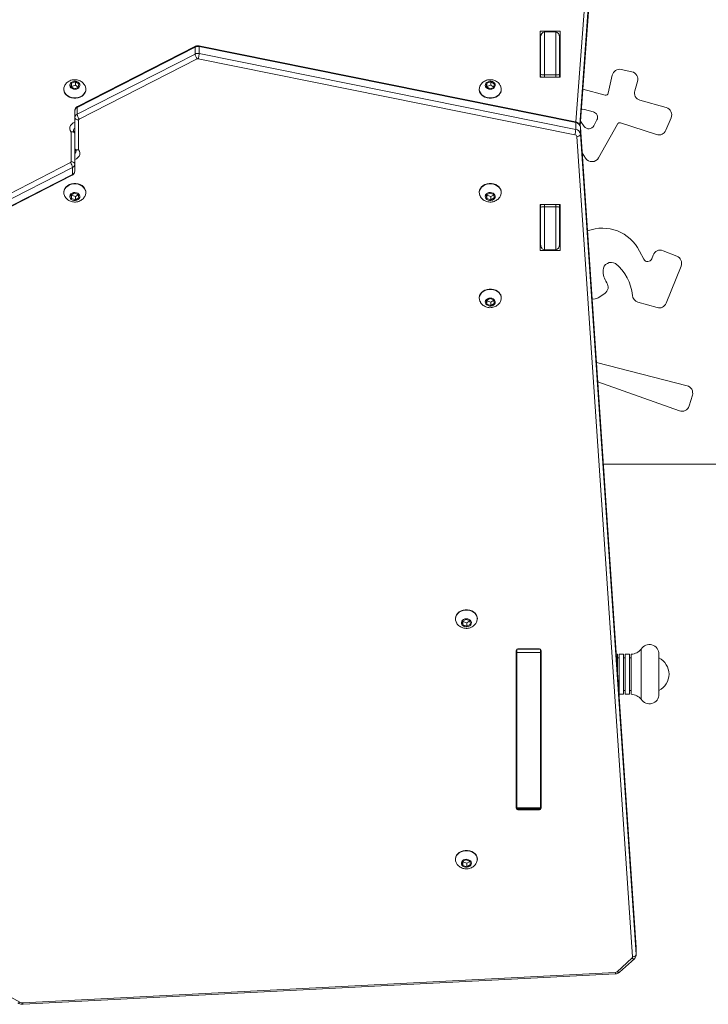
# Model space of a CAD drawing. Header units: inches. Extents: x -93 to 151, y -96 to 115.
# Tile 100 of 126: x 64.515 to 65.062, y 2.032 to 2.815. Entities that reach past the tile are written whole.
import ezdxf

# ---------------------------------------------------------------- set-up
doc = ezdxf.new("R2010")
doc.units = ezdxf.units.IN
doc.header["$MEASUREMENT"] = 0
doc.layers.add('1_projektowane', color=7, linetype='Continuous', lineweight=5)
doc.layers.add('urzadzenie', color=7, linetype='Continuous', lineweight=5)

# ---------------------------------------------------------------- blocks, each defined once
blk = doc.blocks.new('fkkffkkf')
at = {"layer": 'urzadzenie', "linetype": 'Continuous'}
for p, q in [((121.28137, 23.89302), (121.33088, 24.57107)), ((121.33388, 24.5691), (121.28434, 23.89072)), ((121.28469, 23.89), (121.33388, 24.56362)), ((121.28469, 23.89), (121.33388, 24.56354)), ((121.25279, 23.96501), (121.26879, 23.96501)), ((121.25279, 23.92852), (121.25279, 23.96501)), ((121.25279, 23.95588), (121.25279, 23.96501)), ((121.25629, 23.96448), (121.25629, 23.93036)), ((121.26529, 23.96448), (121.25629, 23.96448)), ((121.26529, 23.93036), (121.26529, 23.96448)), ((121.26879, 23.96501), (121.26879, 23.92852)), ((121.25279, 23.92852), (121.25279, 23.95588)), ((121.25279, 23.95588), (121.25329, 23.95588)), ((121.25329, 23.93092), (121.25329, 23.96027)), ((121.26829, 23.96027), (121.26829, 23.93092)), ((121.26829, 23.95588), (121.26879, 23.95588)), ((120.97882, 23.95246), (120.88512, 23.90456)), ((120.97908, 23.95313), (120.88538, 23.90523)), ((120.97882, 23.95246), (120.97882, 23.94698)), ((121.28101, 23.89311), (120.98191, 23.95349)), ((120.98206, 23.95285), (120.98206, 23.94737)), ((121.28115, 23.89248), (120.98206, 23.95285)), ((121.25329, 23.95339), (121.25279, 23.95339)), ((121.25279, 23.94925), (121.25329, 23.94925)), ((120.88512, 23.89908), (120.97882, 23.94698)), ((120.98045, 23.94316), (120.88675, 23.89526)), ((121.28041, 23.88287), (120.98128, 23.94325)), ((120.98206, 23.94737), (121.28115, 23.887)), ((121.32577, 23.93283), (121.31732, 23.9347)), ((120.88374, 23.92487), (120.88054, 23.92382)), ((120.88649, 23.9232), (120.88374, 23.92487)), ((120.88374, 23.92213), (120.88374, 23.92487)), ((121.21374, 23.92487), (121.21054, 23.92382)), ((121.21649, 23.9232), (121.21374, 23.92487)), ((121.21374, 23.92213), (121.21374, 23.92487)), ((121.26879, 23.92852), (121.25279, 23.92852)), ((121.25329, 23.92936), (121.25329, 23.93092)), ((121.25329, 23.92852), (121.25329, 23.92936)), ((121.26529, 23.93036), (121.25629, 23.93036)), ((121.25629, 23.93036), (121.25629, 23.92852)), ((121.26529, 23.92852), (121.26529, 23.93036)), ((121.26829, 23.93092), (121.26829, 23.92936)), ((121.26829, 23.92936), (121.26829, 23.92852)), ((121.31016, 23.93014), (121.30698, 23.91578)), ((121.32801, 23.91784), (121.33022, 23.92525)), ((120.87454, 23.91911), (120.87454, 23.9188)), ((120.88054, 23.92382), (120.88009, 23.9211)), ((120.88009, 23.9211), (120.88284, 23.91942)), ((120.88054, 23.92108), (120.8805, 23.92085)), ((120.88054, 23.92108), (120.88054, 23.92382)), ((120.88374, 23.92213), (120.88054, 23.92108)), ((120.88284, 23.91942), (120.88604, 23.92048)), ((120.88608, 23.92071), (120.88374, 23.92213)), ((120.88604, 23.92048), (120.88649, 23.9232)), ((120.89204, 23.9188), (120.89204, 23.91911)), ((121.20454, 23.91911), (121.20454, 23.9188)), ((121.21054, 23.92382), (121.21009, 23.9211)), ((121.21009, 23.9211), (121.21284, 23.91942)), ((121.21054, 23.92108), (121.2105, 23.92085)), ((121.21054, 23.92108), (121.21054, 23.92382)), ((121.21374, 23.92213), (121.21054, 23.92108)), ((121.21284, 23.91942), (121.21604, 23.92048)), ((121.21608, 23.92071), (121.21374, 23.92213)), ((121.21604, 23.92048), (121.21649, 23.9232)), ((121.22204, 23.9188), (121.22204, 23.91911)), ((121.30452, 23.91428), (121.28681, 23.91897)), ((121.35305, 23.90444), (121.33213, 23.91035)), ((120.88329, 23.90189), (120.88329, 23.89642)), ((120.88512, 23.90456), (120.88512, 23.89908)), ((121.29514, 23.901), (121.28818, 23.90289)), ((120.88329, 23.87201), (120.88329, 23.89642)), ((120.88629, 23.89459), (120.88629, 23.87094)), ((121.28496, 23.89363), (121.28789, 23.88946)), ((121.29556, 23.88997), (121.29796, 23.89458)), ((121.35277, 23.88634), (121.35695, 23.89635)), ((121.28115, 23.89248), (121.28115, 23.887)), ((121.32924, 23.23689), (121.28491, 23.88892)), ((121.28491, 23.88885), (121.28491, 23.88892)), ((121.28491, 23.88885), (121.28491, 23.88337)), ((121.32925, 23.23682), (121.28491, 23.88885)), ((121.29928, 23.86449), (121.31429, 23.89131)), ((121.31665, 23.89223), (121.34539, 23.88294)), ((120.88029, 23.8613), (120.88029, 23.88495)), ((120.88329, 23.88388), (120.88329, 23.85947)), ((120.88329, 23.8784), (120.88329, 23.88388)), ((120.88329, 23.88138), (120.88329, 23.88138)), ((120.88329, 23.85399), (120.88329, 23.8784)), ((121.32625, 23.22938), (121.28192, 23.88141)), ((121.28491, 23.88337), (121.32925, 23.23134)), ((120.88329, 23.87484), (120.88329, 23.87484)), ((121.28631, 23.86833), (121.28901, 23.86416)), ((120.78613, 23.81273), (120.87983, 23.86063)), ((120.88146, 23.85681), (120.78776, 23.8089)), ((120.88146, 23.85133), (120.88146, 23.85681)), ((120.88329, 23.85399), (120.88329, 23.85947)), ((120.7875, 23.80276), (120.8812, 23.85066)), ((120.78776, 23.80343), (120.88146, 23.85133)), ((120.87454, 23.83709), (120.87454, 23.83678)), ((120.88284, 23.83646), (120.88009, 23.83479)), ((120.88009, 23.83479), (120.88054, 23.83207)), ((120.8805, 23.83504), (120.88054, 23.83481)), ((120.88054, 23.83481), (120.88054, 23.83207)), ((120.88054, 23.83481), (120.88374, 23.83375)), ((120.88054, 23.83207), (120.88374, 23.83101)), ((120.88604, 23.83541), (120.88284, 23.83646)), ((120.88374, 23.83375), (120.88608, 23.83518)), ((120.88374, 23.83375), (120.88374, 23.83101)), ((120.88374, 23.83101), (120.88649, 23.83269)), ((120.88649, 23.83269), (120.88604, 23.83541)), ((120.89204, 23.83678), (120.89204, 23.83709)), ((121.20454, 23.83709), (121.20454, 23.83678)), ((121.21284, 23.83646), (121.21009, 23.83479)), ((121.21009, 23.83479), (121.21054, 23.83207)), ((121.2105, 23.83504), (121.21054, 23.83481)), ((121.21054, 23.83481), (121.21054, 23.83207)), ((121.21054, 23.83481), (121.21374, 23.83375)), ((121.21054, 23.83207), (121.21374, 23.83101)), ((121.21604, 23.83541), (121.21284, 23.83646)), ((121.21374, 23.83375), (121.21608, 23.83518)), ((121.21374, 23.83375), (121.21374, 23.83101)), ((121.21374, 23.83101), (121.21649, 23.83269)), ((121.21649, 23.83269), (121.21604, 23.83541)), ((121.22204, 23.83678), (121.22204, 23.83709)), ((121.25279, 23.82737), (121.26879, 23.82737)), ((121.25279, 23.79088), (121.25279, 23.82737)), ((121.25279, 23.80001), (121.25279, 23.82737)), ((121.25329, 23.82658), (121.25329, 23.82737)), ((121.25329, 23.82502), (121.25329, 23.82658)), ((121.25329, 23.79566), (121.25329, 23.82502)), ((121.25629, 23.82737), (121.25629, 23.82557)), ((121.25629, 23.82557), (121.25629, 23.79145)), ((121.26529, 23.82557), (121.25629, 23.82557)), ((121.26529, 23.82557), (121.26529, 23.82737)), ((121.26529, 23.79145), (121.26529, 23.82557)), ((121.26829, 23.82737), (121.26829, 23.82658)), ((121.26829, 23.82658), (121.26829, 23.82502)), ((121.26829, 23.82502), (121.26829, 23.79566)), ((121.26879, 23.82737), (121.26879, 23.79088)), ((121.25329, 23.80668), (121.25279, 23.80668)), ((121.25279, 23.80255), (121.25329, 23.80255)), ((121.25279, 23.80001), (121.25279, 23.79088)), ((121.25329, 23.80001), (121.25279, 23.80001)), ((121.26879, 23.80001), (121.26829, 23.80001)), ((121.26529, 23.79145), (121.25629, 23.79145)), ((121.26879, 23.79088), (121.25279, 23.79088)), ((121.33519, 23.7839), (121.33188, 23.79031)), ((121.34263, 23.78715), (121.34159, 23.7843)), ((121.36147, 23.78628), (121.35049, 23.79066)), ((121.353, 23.74892), (121.36481, 23.77848)), ((121.20454, 23.75315), (121.20454, 23.75285)), ((121.21284, 23.75253), (121.21009, 23.75086)), ((121.21604, 23.75148), (121.21284, 23.75253)), ((121.22204, 23.75285), (121.22204, 23.75315)), ((121.29894, 23.75319), (121.30424, 23.75671)), ((121.21009, 23.75086), (121.21054, 23.74813)), ((121.2105, 23.75111), (121.21054, 23.75087)), ((121.21054, 23.75087), (121.21054, 23.74813)), ((121.21054, 23.75087), (121.21374, 23.74982)), ((121.21054, 23.74813), (121.21374, 23.74708)), ((121.21374, 23.74982), (121.21608, 23.75124)), ((121.21374, 23.74982), (121.21374, 23.74708)), ((121.21374, 23.74708), (121.21649, 23.74875)), ((121.21649, 23.74875), (121.21604, 23.75148)), ((121.33045, 23.74981), (121.34576, 23.74538)), ((121.36958, 23.68336), (121.29762, 23.70191)), ((121.29867, 23.68654), (121.36347, 23.66331)), ((121.37124, 23.66723), (121.37382, 23.67583)), ((121.30312, 23.62105), (121.49103, 23.62106)), ((121.18554, 23.49826), (121.18554, 23.49796)), ((121.19384, 23.49764), (121.19109, 23.49597)), ((121.19109, 23.49597), (121.19154, 23.49324)), ((121.1915, 23.49622), (121.19154, 23.49598)), ((121.19154, 23.49598), (121.19154, 23.49324)), ((121.19154, 23.49598), (121.19474, 23.49493)), ((121.19704, 23.49659), (121.19384, 23.49764)), ((121.19474, 23.49493), (121.19708, 23.49635)), ((121.19474, 23.49493), (121.19474, 23.49219)), ((121.19749, 23.49386), (121.19704, 23.49659)), ((121.20304, 23.49796), (121.20304, 23.49826)), ((121.19154, 23.49324), (121.19474, 23.49219)), ((121.19474, 23.49219), (121.19749, 23.49386)), ((121.23379, 23.34772), (121.23379, 23.47273)), ((121.23429, 23.47378), (121.23429, 23.47123)), ((121.25329, 23.47123), (121.23429, 23.47123)), ((121.23429, 23.47123), (121.23429, 23.34782)), ((121.25292, 23.47404), (121.23466, 23.47404)), ((121.23579, 23.47431), (121.25179, 23.47431)), ((121.25329, 23.47378), (121.25329, 23.47123)), ((121.25329, 23.47123), (121.25329, 23.34782)), ((121.25379, 23.47273), (121.25379, 23.34772)), ((121.33312, 23.45403), (121.33312, 23.47393)), ((121.31439, 23.46993), (121.3134, 23.46993)), ((121.31439, 23.45535), (121.31439, 23.46993)), ((121.31569, 23.46693), (121.31439, 23.46693)), ((121.31919, 23.46993), (121.31569, 23.46993)), ((121.31569, 23.45403), (121.31569, 23.46993)), ((121.31919, 23.45403), (121.31919, 23.46993)), ((121.32049, 23.46693), (121.31919, 23.46693)), ((121.32399, 23.46993), (121.32049, 23.46993)), ((121.32049, 23.45403), (121.32049, 23.46993)), ((121.32399, 23.45403), (121.32399, 23.46993)), ((121.32529, 23.46693), (121.32399, 23.46693)), ((121.34729, 23.45403), (121.34729, 23.46993)), ((121.31569, 23.43813), (121.31569, 23.45403)), ((121.31919, 23.43813), (121.31919, 23.45403)), ((121.32049, 23.43813), (121.32049, 23.45403)), ((121.32399, 23.43813), (121.32399, 23.45403)), ((121.32529, 23.43813), (121.32529, 23.45403)), ((121.33312, 23.43413), (121.33312, 23.45403)), ((121.34729, 23.43813), (121.34729, 23.45403)), ((121.31536, 23.44113), (121.31569, 23.44113)), ((121.31919, 23.44113), (121.32049, 23.44113)), ((121.32399, 23.44113), (121.32529, 23.44113)), ((121.23379, 23.43403), (121.23429, 23.43403)), ((121.31569, 23.43813), (121.31919, 23.43813)), ((121.32049, 23.43813), (121.32399, 23.43813)), ((121.23379, 23.40237), (121.23429, 23.40237)), ((121.23379, 23.39828), (121.23429, 23.39828)), ((121.23429, 23.38987), (121.23379, 23.38987)), ((121.25379, 23.37862), (121.25329, 23.37862)), ((121.23429, 23.36744), (121.23379, 23.36744)), ((121.25329, 23.36112), (121.25379, 23.36112)), ((121.23429, 23.36059), (121.23379, 23.36059)), ((121.23385, 23.35646), (121.23429, 23.35646)), ((121.25329, 23.34782), (121.23429, 23.34782)), ((121.23429, 23.34782), (121.23429, 23.34703)), ((121.23429, 23.34703), (121.25329, 23.34703)), ((121.23579, 23.34703), (121.23579, 23.34614)), ((121.25179, 23.34614), (121.23579, 23.34614)), ((121.25179, 23.34703), (121.25179, 23.34614)), ((121.25329, 23.34782), (121.25329, 23.34703)), ((121.18554, 23.30711), (121.18554, 23.30681)), ((121.19384, 23.30649), (121.19109, 23.30481)), ((121.19704, 23.30544), (121.19384, 23.30649)), ((121.20304, 23.30681), (121.20304, 23.30711)), ((121.19109, 23.30481), (121.19154, 23.30209)), ((121.1915, 23.30507), (121.19154, 23.30483)), ((121.19154, 23.30483), (121.19154, 23.30209)), ((121.19154, 23.30483), (121.19474, 23.30378)), ((121.19154, 23.30209), (121.19474, 23.30104)), ((121.19474, 23.30378), (121.19708, 23.3052)), ((121.19474, 23.30378), (121.19474, 23.30104)), ((121.19474, 23.30104), (121.19749, 23.30271)), ((121.19749, 23.30271), (121.19704, 23.30544)), ((120.74758, 23.24345), (120.83952, 23.19339)), ((121.32925, 23.23682), (121.32924, 23.23689)), ((121.32925, 23.23682), (121.32925, 23.23134)), ((121.32925, 23.2366), (121.32925, 23.23682)), ((121.32925, 23.23112), (121.32925, 23.2366)), ((121.31398, 23.21753), (121.32576, 23.22826)), ((121.316, 23.21714), (121.32778, 23.22786)), ((121.32925, 23.23134), (121.32925, 23.23112)), ((120.84204, 23.19283), (121.3126, 23.21699)), ((120.84219, 23.19166), (121.31276, 23.21582))]:
    blk.add_line(p, q, dxfattribs=at)
at = {"layer": 'urzadzenie', "linetype": 'Continuous', "flags": 128}
for points in [[(120.88646, 23.92022), (120.8856, 23.91956), (120.88454, 23.91913), (120.88336, 23.91898), (120.88218, 23.9191), (120.8811, 23.91949), (120.88021, 23.92012), (120.87959, 23.92093), (120.87931, 23.92185), (120.87937, 23.9228), (120.87979, 23.92368), (120.88051, 23.92443), (120.88149, 23.92498), (120.88262, 23.92528), (120.88381, 23.9253), (120.88496, 23.92503), (120.88595, 23.92452), (120.88672, 23.92379), (120.88717, 23.92291), (120.88728, 23.92197), (120.88704, 23.92105), (120.88646, 23.92022)], [(121.21646, 23.92022), (121.2156, 23.91956), (121.21454, 23.91913), (121.21336, 23.91898), (121.21218, 23.9191), (121.2111, 23.91949), (121.21021, 23.92012), (121.20959, 23.92093), (121.20931, 23.92185), (121.20937, 23.9228), (121.20979, 23.92368), (121.21051, 23.92443), (121.21149, 23.92498), (121.21262, 23.92528), (121.21381, 23.9253), (121.21496, 23.92503), (121.21595, 23.92452), (121.21672, 23.92379), (121.21717, 23.92291), (121.21728, 23.92197), (121.21704, 23.92105), (121.21646, 23.92022)], [(120.89023, 23.91458), (120.88902, 23.91355), (120.88757, 23.91275), (120.88594, 23.91219), (120.88421, 23.9119), (120.88244, 23.91189), (120.88071, 23.91217), (120.87908, 23.91272), (120.87762, 23.91351), (120.87639, 23.91453), (120.87545, 23.91572), (120.87483, 23.91703), (120.87455, 23.91842), (120.87454, 23.9188)], [(120.89023, 23.91488), (120.88902, 23.91386), (120.88757, 23.91305), (120.88594, 23.91249), (120.88421, 23.9122), (120.88244, 23.9122), (120.88071, 23.91247), (120.87908, 23.91302), (120.87762, 23.91382), (120.87639, 23.91483), (120.87545, 23.91602), (120.87483, 23.91734), (120.87455, 23.91872), (120.87463, 23.92013), (120.87507, 23.92149), (120.8751, 23.92155)], [(121.22023, 23.91458), (121.21902, 23.91355), (121.21757, 23.91275), (121.21594, 23.91219), (121.21421, 23.9119), (121.21244, 23.91189), (121.21071, 23.91217), (121.20908, 23.91272), (121.20762, 23.91351), (121.20639, 23.91453), (121.20545, 23.91572), (121.20483, 23.91703), (121.20455, 23.91842), (121.20454, 23.9188)], [(121.22023, 23.91488), (121.21902, 23.91386), (121.21757, 23.91305), (121.21594, 23.91249), (121.21421, 23.9122), (121.21244, 23.9122), (121.21071, 23.91247), (121.20908, 23.91302), (121.20762, 23.91382), (121.20639, 23.91483), (121.20545, 23.91602), (121.20483, 23.91734), (121.20455, 23.91872), (121.20463, 23.92013), (121.20507, 23.92149), (121.2051, 23.92155)], [(121.28818, 23.90289), (121.28682, 23.90304), (121.28563, 23.90283)], [(120.88329, 23.89642), (120.88335, 23.89606), (120.88352, 23.89572), (120.8838, 23.8954), (120.88417, 23.89512), (120.88462, 23.8949), (120.88514, 23.89473), (120.8857, 23.89462), (120.88629, 23.89459)], [(121.28115, 23.89248), (121.28114, 23.89279), (121.2811, 23.893), (121.28103, 23.8931), (121.28101, 23.89311)], [(120.88029, 23.88495), (120.8796, 23.88618), (120.8793, 23.8875), (120.87941, 23.88884), (120.87991, 23.89012), (120.88079, 23.89127), (120.88199, 23.89222), (120.88329, 23.89286)], [(121.28192, 23.88141), (121.2825, 23.88147), (121.28306, 23.8816), (121.28358, 23.88179), (121.28403, 23.88204), (121.28441, 23.88233), (121.28468, 23.88266), (121.28485, 23.88301), (121.28491, 23.88337)], [(120.88629, 23.87094), (120.88698, 23.86971), (120.88728, 23.86839), (120.88717, 23.86705), (120.88667, 23.86577), (120.88579, 23.86462), (120.88459, 23.86367), (120.88329, 23.86303)], [(120.88329, 23.85947), (120.88323, 23.85983), (120.88306, 23.86017), (120.88278, 23.86049), (120.88241, 23.86076), (120.88196, 23.86099), (120.88144, 23.86116), (120.88087, 23.86126), (120.88029, 23.8613)], [(120.87454, 23.83709), (120.87455, 23.83747), (120.87483, 23.83886), (120.87545, 23.84017), (120.87639, 23.84136), (120.87762, 23.84237), (120.87908, 23.84317), (120.88071, 23.84372), (120.88244, 23.844), (120.88421, 23.84399), (120.88594, 23.8437), (120.88757, 23.84314), (120.88902, 23.84234), (120.89023, 23.84131)], [(120.87513, 23.83428), (120.87507, 23.8344), (120.87464, 23.83576), (120.87455, 23.83716), (120.87483, 23.83855), (120.87545, 23.83987), (120.87639, 23.84106), (120.87762, 23.84207), (120.87908, 23.84287), (120.88071, 23.84342), (120.88244, 23.84369), (120.88421, 23.84369), (120.88594, 23.8434), (120.88757, 23.84284), (120.88902, 23.84203), (120.89023, 23.84101)], [(121.20454, 23.83709), (121.20455, 23.83747), (121.20483, 23.83886), (121.20545, 23.84017), (121.20639, 23.84136), (121.20762, 23.84237), (121.20908, 23.84317), (121.21071, 23.84372), (121.21244, 23.844), (121.21421, 23.84399), (121.21594, 23.8437), (121.21757, 23.84314), (121.21902, 23.84233), (121.22023, 23.84131)], [(121.20513, 23.83428), (121.20507, 23.8344), (121.20464, 23.83576), (121.20455, 23.83716), (121.20483, 23.83855), (121.20545, 23.83987), (121.20639, 23.84106), (121.20762, 23.84207), (121.20908, 23.84287), (121.21071, 23.84342), (121.21244, 23.84369), (121.21421, 23.84369), (121.21594, 23.8434), (121.21757, 23.84284), (121.21902, 23.84203), (121.22023, 23.84101)], [(120.88646, 23.83567), (120.88704, 23.83484), (120.88728, 23.83392), (120.88717, 23.83298), (120.88672, 23.8321), (120.88596, 23.83137), (120.88496, 23.83085), (120.88381, 23.83059), (120.88262, 23.83061), (120.88149, 23.83091), (120.88051, 23.83145), (120.87979, 23.8322), (120.87937, 23.83309), (120.87931, 23.83404), (120.87959, 23.83495), (120.88021, 23.83576), (120.8811, 23.83639), (120.88218, 23.83679), (120.88336, 23.83691), (120.88454, 23.83675), (120.8856, 23.83633), (120.88646, 23.83567)], [(121.21646, 23.83567), (121.21704, 23.83484), (121.21728, 23.83392), (121.21717, 23.83297), (121.21672, 23.8321), (121.21596, 23.83137), (121.21496, 23.83085), (121.21381, 23.83059), (121.21262, 23.83061), (121.21149, 23.83091), (121.21051, 23.83145), (121.20979, 23.8322), (121.20937, 23.83309), (121.20931, 23.83404), (121.20959, 23.83495), (121.21021, 23.83576), (121.2111, 23.83639), (121.21218, 23.83679), (121.21336, 23.83691), (121.21454, 23.83675), (121.2156, 23.83633), (121.21646, 23.83567)], [(121.20454, 23.75315), (121.20455, 23.75354), (121.20483, 23.75492), (121.20545, 23.75624), (121.20639, 23.75743), (121.20762, 23.75844), (121.20908, 23.75924), (121.21071, 23.75979), (121.21244, 23.76006), (121.21421, 23.76006), (121.21594, 23.75977), (121.21757, 23.75921), (121.21902, 23.7584), (121.22023, 23.75738)], [(121.20513, 23.75035), (121.20507, 23.75047), (121.20464, 23.75183), (121.20455, 23.75323), (121.20483, 23.75462), (121.20545, 23.75593), (121.20639, 23.75712), (121.20762, 23.75814), (121.20908, 23.75893), (121.21071, 23.75948), (121.21244, 23.75976), (121.21421, 23.75975), (121.21594, 23.75946), (121.21757, 23.75891), (121.21902, 23.7581), (121.22023, 23.75708)], [(121.21646, 23.75174), (121.21704, 23.75091), (121.21728, 23.74998), (121.21717, 23.74904), (121.21672, 23.74817), (121.21596, 23.74744), (121.21496, 23.74692), (121.21381, 23.74666), (121.21262, 23.74668), (121.21149, 23.74697), (121.21051, 23.74752), (121.20979, 23.74827), (121.20937, 23.74916), (121.20931, 23.7501), (121.20959, 23.75102), (121.21021, 23.75183), (121.2111, 23.75246), (121.21218, 23.75286), (121.21336, 23.75298), (121.21454, 23.75282), (121.2156, 23.75239), (121.21646, 23.75174)], [(121.18554, 23.49826), (121.18555, 23.49864), (121.18583, 23.50003), (121.18645, 23.50135), (121.18739, 23.50254), (121.18862, 23.50355), (121.19008, 23.50435), (121.19171, 23.50489), (121.19344, 23.50517), (121.19521, 23.50517), (121.19694, 23.50488), (121.19857, 23.50432), (121.20002, 23.50351), (121.20123, 23.50249)], [(121.18613, 23.49546), (121.18607, 23.49557), (121.18563, 23.49694), (121.18555, 23.49834), (121.18583, 23.49973), (121.18645, 23.50104), (121.18739, 23.50223), (121.18862, 23.50324), (121.19008, 23.50404), (121.19171, 23.50459), (121.19344, 23.50487), (121.19521, 23.50486), (121.19694, 23.50457), (121.19857, 23.50401), (121.20002, 23.50321), (121.20123, 23.50218)], [(121.19746, 23.49685), (121.19804, 23.49602), (121.19828, 23.49509), (121.19817, 23.49415), (121.19772, 23.49328), (121.19695, 23.49255), (121.19596, 23.49203), (121.19481, 23.49177), (121.19362, 23.49179), (121.19249, 23.49208), (121.19151, 23.49263), (121.19079, 23.49338), (121.19037, 23.49427), (121.19031, 23.49521), (121.19059, 23.49613), (121.19121, 23.49694), (121.1921, 23.49757), (121.19318, 23.49796), (121.19436, 23.49809), (121.19554, 23.49793), (121.1966, 23.4975), (121.19746, 23.49685)], [(121.32529, 23.45403), (121.32529, 23.4564), (121.32529, 23.45871), (121.32529, 23.46093), (121.32529, 23.46298), (121.32529, 23.46484), (121.32529, 23.46646), (121.32529, 23.4678), (121.32529, 23.46883), (121.32529, 23.46953), (121.32529, 23.46988), (121.32529, 23.46993)], [(121.18554, 23.30711), (121.18555, 23.30749), (121.18583, 23.30888), (121.18645, 23.31019), (121.18739, 23.31138), (121.18862, 23.3124), (121.19008, 23.31319), (121.19171, 23.31374), (121.19344, 23.31402), (121.19521, 23.31401), (121.19694, 23.31373), (121.19857, 23.31317), (121.20002, 23.31236), (121.20123, 23.31134)], [(121.18613, 23.30431), (121.18607, 23.30442), (121.18563, 23.30578), (121.18555, 23.30719), (121.18583, 23.30857), (121.18645, 23.30989), (121.18739, 23.31108), (121.18862, 23.31209), (121.19008, 23.31289), (121.19171, 23.31344), (121.19344, 23.31372), (121.19521, 23.31371), (121.19694, 23.31342), (121.19857, 23.31286), (121.20002, 23.31205), (121.20123, 23.31103)], [(121.19746, 23.30569), (121.19804, 23.30487), (121.19828, 23.30394), (121.19817, 23.303), (121.19772, 23.30212), (121.19695, 23.3014), (121.19596, 23.30088), (121.19481, 23.30062), (121.19362, 23.30063), (121.19249, 23.30093), (121.19151, 23.30148), (121.19079, 23.30223), (121.19037, 23.30311), (121.19031, 23.30406), (121.19059, 23.30498), (121.19121, 23.30579), (121.1921, 23.30642), (121.19318, 23.30681), (121.19436, 23.30694), (121.19554, 23.30678), (121.1966, 23.30635), (121.19746, 23.30569)], [(121.32576, 23.22826), (121.3262, 23.22799), (121.32663, 23.2278), (121.32702, 23.2277), (121.32736, 23.22769), (121.32764, 23.22777), (121.32778, 23.22786)], [(121.32625, 23.22938), (121.32683, 23.22944), (121.3274, 23.22957), (121.32791, 23.22976), (121.32837, 23.23001), (121.32874, 23.2303), (121.32902, 23.23063), (121.32919, 23.23098), (121.32925, 23.23134)], [(121.31398, 23.21753), (121.31442, 23.21726), (121.31485, 23.21707), (121.31524, 23.21697), (121.31558, 23.21696), (121.31586, 23.21704), (121.316, 23.21714)], [(120.83952, 23.19339), (120.83919, 23.19304), (120.83887, 23.19277), (120.83858, 23.1926), (120.83832, 23.19253), (120.83811, 23.19257), (120.83808, 23.19258)]]:
    blk.add_lwpolyline(points, dxfattribs=at)
at = {"layer": 'urzadzenie', "linetype": 'Continuous'}
for centre, radius, start, end in [((120.97952, 23.95258), 0.000705, 128.15417, 189.51646), ((120.98099, 23.94808), 0.00489, 77.34219, 116.35761), ((120.98099, 23.9426), 0.00489, 77.34311, 116.35669), ((120.98601, 23.94778), 0.00724, 186.30974, 219.70325), ((120.98099, 23.94206), 0.00122, 76.30659, 116.34857), ((121.31602, 23.92884), 0.006, 77.51693, 167.51693), ((121.32448, 23.92697), 0.006, 343.37492, 77.51693), ((120.88618, 23.91909), 0.00584, 313.89822, 25.30131), ((120.88601, 23.91888), 0.00603, 314.42301, 359.25171), ((121.21618, 23.91909), 0.00584, 313.89955, 25.30195), ((121.21601, 23.91888), 0.00603, 314.4246, 359.25285), ((121.33376, 23.91612), 0.006, 163.37492, 254.21713), ((121.30503, 23.91621), 0.002, 255.1692, 347.51693), ((120.88637, 23.90174), 0.00309, 113.88333, 177.12005), ((120.88582, 23.90468), 0.000705, 128.19537, 189.50041), ((121.29397, 23.89665), 0.0045, 332.51552, 74.80235), ((121.35142, 23.89866), 0.006, 337.31708, 74.21713), ((120.88637, 23.89626), 0.00309, 113.88333, 177.12005), ((120.89232, 23.89988), 0.00724, 186.31239, 219.70061), ((120.88706, 23.89455), 0.000772, 113.89105, 177.10886), ((120.88515, 23.88594), 0.00286, 130.51787, 178.92193), ((121.2651, 23.88774), 0.01607, 342.34305, 357.35908), ((121.28063, 23.88817), 0.00433, 8.91911, 83.08291), ((121.28063, 23.8827), 0.00433, 8.91858, 83.08297), ((121.29157, 23.89205), 0.0045, 215.1074, 332.51552), ((121.31603, 23.89033), 0.002, 72.08328, 150.76766), ((121.34723, 23.88865), 0.006, 252.08328, 337.31708), ((121.2802, 23.88115), 0.00173, 8.91734, 83.08445), ((120.88143, 23.86995), 0.00286, 310.52485, 358.91495), ((121.29405, 23.86742), 0.006, 212.92959, 330.76766), ((120.87952, 23.86134), 0.000772, 293.88702, 357.1105), ((120.87426, 23.85601), 0.00724, 6.31301, 39.70269), ((120.88021, 23.85963), 0.00309, 293.88964, 357.11375), ((120.88021, 23.85415), 0.00309, 293.88964, 357.11375), ((120.88076, 23.85121), 0.000705, 308.19537, 9.50041), ((120.88601, 23.83701), 0.00603, 0.75008, 45.57519), ((120.88618, 23.8368), 0.00584, 334.219, 46.08008), ((121.21601, 23.83701), 0.00603, 0.75024, 45.57504), ((121.21618, 23.8368), 0.00584, 334.22151, 46.07748), ((121.30237, 23.77553), 0.03301, 26.60912, 111.02192), ((121.3383, 23.7855), 0.0035, 207.29501, 339.93989), ((121.34827, 23.78509), 0.006, 68.22445, 159.93989), ((121.35924, 23.78071), 0.006, 338.22445, 68.22445), ((121.30936, 23.77484), 0.00652, 59.33052, 177.20746), ((121.28998, 23.75216), 0.03627, 4.63794, 51.25571), ((121.31848, 23.77439), 0.01566, 177.20746, 215.84216), ((121.30092, 23.76171), 0.006, 303.56864, 35.84216), ((121.21601, 23.75308), 0.00603, 0.74807, 45.57707), ((121.21618, 23.75287), 0.00584, 334.20024, 46.09879), ((121.29562, 23.75819), 0.006, 256.23489, 303.56864), ((121.33212, 23.75558), 0.006, 184.63794, 253.85575), ((121.34743, 23.75114), 0.006, 253.85575, 338.22445), ((121.36808, 23.67755), 0.006, 343.26906, 75.54641), ((121.36549, 23.66896), 0.006, 250.27316, 343.26906), ((121.19701, 23.49818), 0.00603, 0.75013, 45.57508), ((121.19718, 23.49797), 0.00584, 334.22091, 46.0781), ((121.2356, 23.47249), 0.00183, 84.18913, 172.66374), ((121.25197, 23.47249), 0.00183, 7.33803, 95.80884), ((121.32462, 23.48091), 0.011, 273.50853, 320.61785), ((121.33964, 23.46993), 0.00765, 359.99996, 148.47461), ((121.34014, 23.45367), 0.01515, 1.35742, 61.85752), ((121.34014, 23.45439), 0.01515, 298.14241, 358.64251), ((121.32462, 23.42715), 0.011, 39.38208, 86.49139), ((121.33964, 23.43813), 0.00765, 211.52532, 359.99996), ((121.25467, 23.42915), 0.00138, 182.35176, 230.34449), ((121.25629, 23.42635), 0.003, 179.99996, 213.55727), ((121.23522, 23.35689), 0.00143, 181.42426, 229.51834), ((121.25236, 23.35689), 0.00143, 310.46682, 358.59058), ((121.2356, 23.34796), 0.00183, 187.33281, 275.81073), ((121.25197, 23.34796), 0.00183, 264.18631, 352.67295), ((121.19701, 23.30703), 0.00603, 0.75011, 45.57517), ((121.19718, 23.30682), 0.00584, 334.22026, 46.07878), ((121.32485, 23.22932), 0.0014, 310.5171, 2.58788), ((121.31253, 23.21921), 0.00222, 271.95509, 310.88642), ((121.31708, 23.21698), 0.00447, 179.90934, 195.06765), ((120.84176, 23.19762), 0.00479, 242.06661, 273.30756), ((120.84649, 23.19282), 0.00445, 179.86338, 195.11399)]:
    blk.add_arc(centre, radius, start, end, dxfattribs=at)
for centre, major_axis, ratio, start_param, end_param in [((121.25629, 23.96027), (0, 0.00421), 0.713213, 0, 1.570796), ((121.26529, 23.96027), (0, 0.00421), 0.713213, 4.712389, 6.283185), ((121.25629, 23.93092), (0.003, 0), 0.184654, 3.141593, 4.712389), ((121.26529, 23.93092), (0.003, 0), 0.184654, 4.712389, 6.283185), ((121.25629, 23.82502), (0.003, 0), 0.184655, 1.570796, 3.141593), ((121.26529, 23.82502), (0.003, 0), 0.184655, 0, 1.570796), ((121.25629, 23.79566), (0, 0.00421), 0.713213, 1.570796, 3.141593), ((121.26529, 23.79566), (0, 0.00421), 0.713213, 3.141593, 4.712389)]:
    blk.add_ellipse(centre, major_axis=major_axis, ratio=ratio, start_param=start_param, end_param=end_param, dxfattribs=at)
for points, knots in [([(120.982, 23.95347), (120.98168, 23.95352), (120.98099, 23.95364), (120.97998, 23.95352), (120.97935, 23.95325), (120.97908, 23.95313)], [0, 0, 0, 0, 0.3204635, 0.702102, 1, 1, 1, 1]), ([(120.98206, 23.95285), (120.98205, 23.95304), (120.98204, 23.95339), (120.98195, 23.95344), (120.98191, 23.95347)], [0, 0, 0, 0, 0.529824, 1, 1, 1, 1]), ([(120.98128, 23.94325), (120.98128, 23.94326), (120.98134, 23.94343), (120.98149, 23.9439), (120.98171, 23.94474), (120.9819, 23.94574), (120.98204, 23.94668), (120.98205, 23.94714), (120.98206, 23.94737)], [0, 0, 0, 0, 0.010935, 0.14135, 0.356029, 0.570687, 0.785329, 1, 1, 1, 1]), ([(120.89142, 23.92159), (120.89128, 23.92189), (120.89092, 23.92265), (120.89005, 23.92373), (120.8889, 23.92478), (120.88756, 23.92562), (120.88607, 23.92623), (120.88446, 23.92657), (120.88277, 23.92663), (120.88105, 23.92638), (120.87944, 23.92583), (120.878, 23.92502), (120.87679, 23.924), (120.87579, 23.92285), (120.87533, 23.92197), (120.87511, 23.92155)], [0, 0, 0, 0, 0.048857, 0.125886, 0.202931, 0.280657, 0.35969, 0.440544, 0.523553, 0.60884, 0.696198, 0.774925, 0.85287, 0.930136, 1, 1, 1, 1]), ([(121.22142, 23.92159), (121.22128, 23.92189), (121.22092, 23.92265), (121.22005, 23.92372), (121.2189, 23.92478), (121.21756, 23.92562), (121.21607, 23.92623), (121.21446, 23.92657), (121.21277, 23.92663), (121.21105, 23.92638), (121.20944, 23.92583), (121.208, 23.92501), (121.20679, 23.924), (121.20579, 23.92285), (121.20533, 23.92197), (121.20511, 23.92155)], [0, 0, 0, 0, 0.048861, 0.125888, 0.20293, 0.280655, 0.359694, 0.440548, 0.523551, 0.608844, 0.696202, 0.774929, 0.852869, 0.930135, 1, 1, 1, 1]), ([(121.25329, 23.92936), (121.25329, 23.92935), (121.25329, 23.92927), (121.25329, 23.92899), (121.25336, 23.92871), (121.2534, 23.92852)], [0, 0, 0, 0, 0.0135584, 0.2898379, 1, 1, 1, 1]), ([(121.26829, 23.92936), (121.26829, 23.92935), (121.26829, 23.92927), (121.26829, 23.92899), (121.26822, 23.92871), (121.26818, 23.92852)], [0, 0, 0, 0, 0.013558, 0.289828, 1, 1, 1, 1]), ([(120.88538, 23.90523), (120.88508, 23.90505), (120.88448, 23.90468), (120.88382, 23.90387), (120.88337, 23.90292), (120.88332, 23.90224), (120.88329, 23.90189)], [0, 0, 0, 0, 0.255139, 0.503871, 0.750306, 1, 1, 1, 1]), ([(121.28491, 23.88892), (121.28486, 23.88928), (121.28475, 23.89002), (121.28425, 23.89102), (121.28351, 23.8919), (121.28257, 23.89258), (121.2817, 23.89295), (121.28116, 23.89308), (121.28101, 23.89311)], [0, 0, 0, 0, 0.1781086, 0.3627574, 0.5462629, 0.7323484, 0.9236689, 1, 1, 1, 1]), ([(120.88309, 23.8845), (120.883, 23.88458), (120.88272, 23.88484), (120.88243, 23.8853), (120.88229, 23.8857), (120.88231, 23.88592), (120.88231, 23.88599)], [0, 0, 0, 0, 0.1498079, 0.4858268, 0.8423388, 1, 1, 1, 1]), ([(120.88329, 23.88388), (120.88326, 23.88407), (120.8832, 23.88444), (120.88272, 23.88483), (120.88202, 23.88506), (120.88119, 23.88509), (120.8806, 23.88501), (120.88033, 23.88496), (120.88029, 23.88495), (120.88029, 23.88495)], [0, 0, 0, 0, 0.200693, 0.401135, 0.608057, 0.826233, 0.978427, 0.996809, 1, 1, 1, 1]), ([(120.88329, 23.87201), (120.88332, 23.87182), (120.88338, 23.87145), (120.88385, 23.87106), (120.88456, 23.87083), (120.88539, 23.8708), (120.88598, 23.87088), (120.88625, 23.87093), (120.88628, 23.87094), (120.88629, 23.87094)], [0, 0, 0, 0, 0.200711, 0.40115, 0.608068, 0.826229, 0.978451, 0.996834, 1, 1, 1, 1]), ([(120.88349, 23.87139), (120.88357, 23.87131), (120.88386, 23.87105), (120.88415, 23.87059), (120.88429, 23.87019), (120.88427, 23.86997), (120.88426, 23.8699)], [0, 0, 0, 0, 0.149771, 0.485815, 0.842336, 1, 1, 1, 1]), ([(120.8812, 23.85066), (120.8815, 23.85084), (120.8821, 23.85121), (120.88276, 23.85202), (120.8832, 23.85296), (120.88326, 23.85365), (120.88329, 23.85399)], [0, 0, 0, 0, 0.255141, 0.503875, 0.750307, 1, 1, 1, 1]), ([(120.87517, 23.83427), (120.87532, 23.83396), (120.8757, 23.83318), (120.87658, 23.8321), (120.87774, 23.83106), (120.87909, 23.83023), (120.88059, 23.82964), (120.88221, 23.82931), (120.8839, 23.82926), (120.88562, 23.82953), (120.88722, 23.8301), (120.88865, 23.83093), (120.88985, 23.83195), (120.8908, 23.83306), (120.89122, 23.83388), (120.8914, 23.83423)], [0, 0, 0, 0, 0.051772, 0.129349, 0.206977, 0.285329, 0.365025, 0.446583, 0.530312, 0.616346, 0.704445, 0.7837, 0.862173, 0.939972, 1, 1, 1, 1]), ([(121.20517, 23.83427), (121.20532, 23.83396), (121.2057, 23.83318), (121.20658, 23.8321), (121.20774, 23.83106), (121.20909, 23.83023), (121.21059, 23.82964), (121.21221, 23.82931), (121.2139, 23.82926), (121.21562, 23.82953), (121.21722, 23.8301), (121.21865, 23.83093), (121.21985, 23.83195), (121.2208, 23.83306), (121.22122, 23.83388), (121.2214, 23.83423)], [0, 0, 0, 0, 0.0517723, 0.1293526, 0.2069762, 0.2853276, 0.3650285, 0.446581, 0.5303159, 0.6163498, 0.7044427, 0.783698, 0.8621701, 0.9399693, 1, 1, 1, 1]), ([(121.2534, 23.82737), (121.25335, 23.82719), (121.25329, 23.82693), (121.25329, 23.82667), (121.25329, 23.82659), (121.25329, 23.82658)], [0, 0, 0, 0, 0.69216, 0.985598, 1, 1, 1, 1]), ([(121.26829, 23.82658), (121.26829, 23.82659), (121.26829, 23.82667), (121.26829, 23.82693), (121.26823, 23.82719), (121.26818, 23.82737)], [0, 0, 0, 0, 0.014402, 0.307866, 1, 1, 1, 1]), ([(121.20517, 23.75034), (121.20532, 23.75003), (121.2057, 23.74925), (121.20658, 23.74817), (121.20774, 23.74713), (121.20909, 23.7463), (121.21059, 23.74571), (121.21221, 23.74537), (121.2139, 23.74533), (121.21562, 23.74559), (121.21722, 23.74617), (121.21865, 23.74699), (121.21985, 23.74802), (121.2208, 23.74912), (121.22122, 23.74994), (121.2214, 23.7503)], [0, 0, 0, 0, 0.0517725, 0.1293487, 0.206978, 0.2853245, 0.3650254, 0.4465781, 0.5303133, 0.6163473, 0.7044406, 0.7837008, 0.8621696, 0.9399678, 1, 1, 1, 1]), ([(121.18617, 23.49545), (121.18632, 23.49513), (121.1867, 23.49436), (121.18758, 23.49328), (121.18874, 23.49223), (121.19009, 23.49141), (121.19159, 23.49081), (121.19321, 23.49048), (121.1949, 23.49044), (121.19662, 23.4907), (121.19822, 23.49127), (121.19965, 23.4921), (121.20085, 23.49313), (121.2018, 23.49423), (121.20222, 23.49505), (121.2024, 23.49541)], [0, 0, 0, 0, 0.051773, 0.129349, 0.206977, 0.285329, 0.365024, 0.446583, 0.530312, 0.616346, 0.704444, 0.783699, 0.862172, 0.939971, 1, 1, 1, 1]), ([(121.18617, 23.30429), (121.18632, 23.30398), (121.1867, 23.30321), (121.18758, 23.30213), (121.18874, 23.30108), (121.19009, 23.30025), (121.19159, 23.29966), (121.19321, 23.29933), (121.1949, 23.29928), (121.19662, 23.29955), (121.19822, 23.30012), (121.19965, 23.30095), (121.20085, 23.30197), (121.2018, 23.30308), (121.20222, 23.3039), (121.2024, 23.30426)], [0, 0, 0, 0, 0.051773, 0.129349, 0.206978, 0.285329, 0.365025, 0.446583, 0.530312, 0.616347, 0.704445, 0.7837, 0.862173, 0.939968, 1, 1, 1, 1]), ([(121.32778, 23.22786), (121.32801, 23.2281), (121.32851, 23.22861), (121.32903, 23.22961), (121.32926, 23.23059), (121.32925, 23.2312), (121.32924, 23.23141)], [0, 0, 0, 0, 0.251513, 0.532499, 0.841109, 1, 1, 1, 1]), ([(121.31276, 23.21582), (121.31306, 23.21585), (121.31379, 23.21592), (121.31486, 23.21631), (121.31561, 23.2168), (121.31595, 23.2171), (121.316, 23.21714)], [0, 0, 0, 0, 0.250283, 0.614764, 0.944295, 1, 1, 1, 1]), ([(120.83808, 23.19258), (120.83836, 23.19244), (120.83908, 23.19208), (120.84033, 23.19175), (120.84144, 23.19164), (120.84206, 23.19166), (120.84219, 23.19166)], [0, 0, 0, 0, 0.223283, 0.568216, 0.902844, 1, 1, 1, 1])]:
    blk.add_open_spline(points, degree=3, knots=knots, dxfattribs=at)

msp = doc.modelspace()

# ---------------------------------------------------------------- block references
at = {"layer": '1_projektowane'}
msp.add_blockref('fkkffkkf', (-56.32435, -21.15975), dxfattribs=at)

doc.saveas('drawing.dxf')
